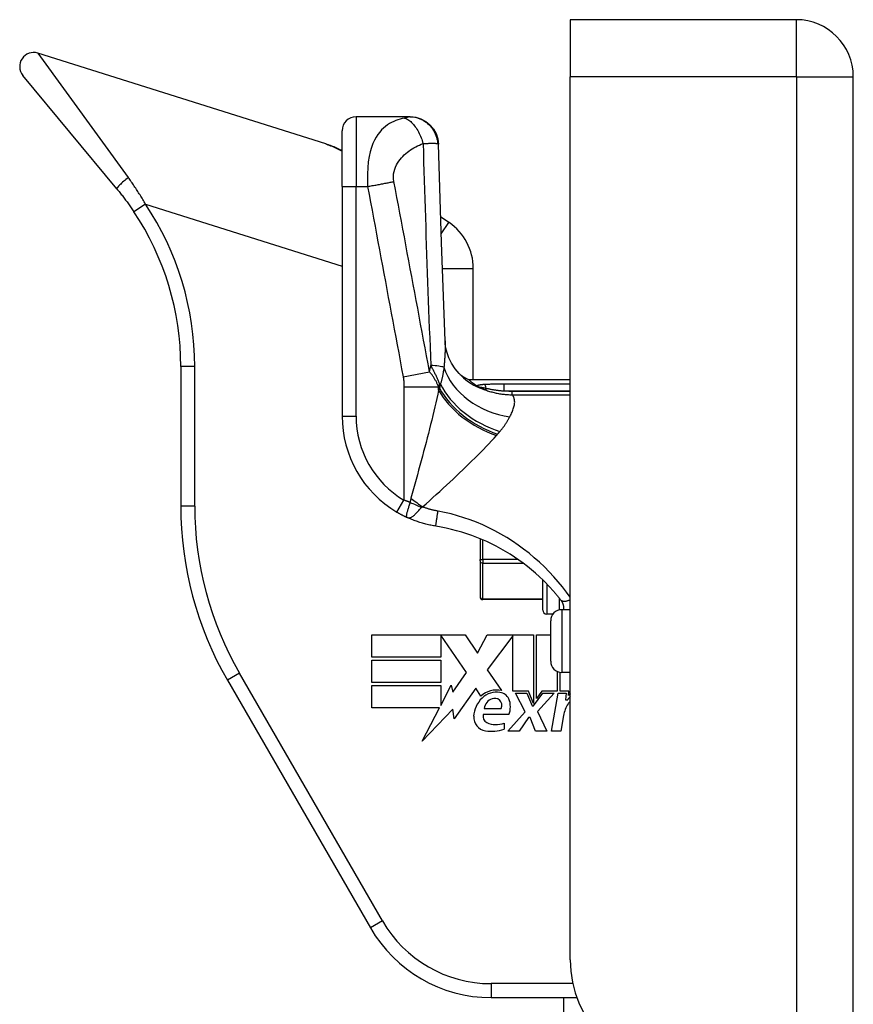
# Model space of a CAD drawing. Header units: inches. Extents: x 7 to 188, y 10 to 101.
# Tile 131 of 154: x 49.1 to 51.45, y 71 to 73.78. Entities that reach past the tile are written whole.
import ezdxf

# ---------------------------------------------------------------- set-up
doc = ezdxf.new("R2010")
doc.units = ezdxf.units.IN
doc.header["$MEASUREMENT"] = 0
doc.layers.add('Visible Edges(ANSI)', color=7, linetype='Continuous', lineweight=25)
doc.layers.add('Visible Tangent Edges(ANSI)', color=7, linetype='Continuous', lineweight=25)

msp = doc.modelspace()

# ---------------------------------------------------------------- linework, layer by layer
at = {"layer": 'Visible Edges(ANSI)'}
for p, q in [((50.6541, 73.7787), (50.6541, 73.6177)), ((51.2931, 73.7787), (50.6541, 73.7787)), ((49.9626, 73.4275), (49.1488, 73.6841)), ((49.372, 73.301), (49.1066, 73.6214)), ((50.6541, 71.1217), (50.6541, 73.6177)), ((51.4541, 26.1367), (51.4541, 73.6177)), ((50.2006, 73.5043), (50.0486, 73.5043)), ((50.2018, 73.5043), (50.2006, 73.5043)), ((50.0092, 73.3075), (50.0092, 73.465)), ((50.0092, 73.3075), (50.0092, 72.6584)), ((50.3111, 73.2057), (50.2874, 73.2219)), ((50.3797, 72.7619), (50.3797, 73.0757)), ((49.553, 72.7987), (49.553, 72.4044)), ((50.3658, 72.7619), (50.6541, 72.7619)), ((50.3893, 72.7439), (50.3885, 72.7445)), ((50.399, 72.312), (50.399, 72.2534)), ((50.399, 72.2499), (50.399, 72.2534)), ((50.399, 72.2499), (50.399, 72.1483)), ((50.5761, 72.1106), (50.5761, 72.1956)), ((50.399, 72.1478), (50.399, 72.1483)), ((50.5761, 72.1399), (50.4068, 72.1399)), ((50.6049, 72.0988), (50.5879, 72.0988)), ((50.6541, 72.1115), (50.6302, 72.1115)), ((50.6352, 72.115), (50.6352, 72.1115)), ((50.5987, 71.9658), (50.5987, 72.08)), ((50.0933, 72.0405), (50.3567, 72.0405)), ((50.0933, 71.9774), (50.0933, 72.0405)), ((50.2876, 72.0393), (50.2876, 71.9774)), ((50.3602, 71.9337), (50.2876, 72.0393)), ((50.3567, 72.0405), (50.3914, 71.9891)), ((50.3914, 71.9891), (50.4187, 72.0405)), ((50.4187, 72.0405), (50.5504, 72.0405)), ((50.4913, 72.0381), (50.4193, 71.9416)), ((50.4913, 71.8814), (50.4913, 72.0381)), ((50.5504, 72.0405), (50.5504, 71.8466)), ((50.5587, 71.861), (50.5587, 72.0405)), ((50.5587, 72.0405), (50.5987, 72.0405)), ((50.2876, 71.9774), (50.0933, 71.9774)), ((50.0933, 71.9059), (50.0933, 71.9691)), ((50.0933, 71.9691), (50.2876, 71.9691)), ((50.2876, 71.9691), (50.2876, 71.9059)), ((50.3216, 71.8784), (50.3602, 71.9337)), ((50.4193, 71.9416), (50.46, 71.8829)), ((50.6171, 71.9371), (50.6171, 71.8814)), ((50.6254, 71.8814), (50.6254, 71.9347)), ((50.6541, 71.9343), (50.6302, 71.9343)), ((49.6848, 71.9123), (50.0889, 71.2124)), ((50.2876, 71.9059), (50.0933, 71.9059)), ((50.0933, 71.897), (50.2876, 71.897)), ((50.0933, 71.8339), (50.0933, 71.897)), ((50.2876, 71.8404), (50.3177, 71.8982)), ((50.2876, 71.897), (50.2876, 71.8404)), ((50.3177, 71.8982), (50.3216, 71.8784)), ((50.3874, 71.8897), (50.3256, 71.803)), ((50.4011, 71.8669), (50.3874, 71.8897)), ((50.5356, 71.8814), (50.4913, 71.8814)), ((50.5262, 71.8232), (50.499, 71.8758)), ((50.499, 71.8758), (50.5309, 71.8758)), ((50.5309, 71.8758), (50.5463, 71.8396)), ((50.5504, 71.8466), (50.5356, 71.8814)), ((50.5504, 71.8396), (50.5767, 71.8758)), ((50.5735, 71.8814), (50.5587, 71.861)), ((50.6089, 71.8758), (50.561, 71.8236)), ((50.6171, 71.8814), (50.5735, 71.8814)), ((50.5767, 71.8758), (50.6089, 71.8758)), ((50.6012, 71.7683), (50.6201, 71.8758)), ((50.6201, 71.8758), (50.6425, 71.8758)), ((50.6496, 71.8814), (50.6254, 71.8814)), ((50.6425, 71.8758), (50.6409, 71.8569)), ((50.6485, 71.8693), (50.6496, 71.8814)), ((50.5463, 71.8396), (50.5504, 71.8396)), ((50.6409, 71.8569), (50.6466, 71.8569)), ((50.2842, 71.8339), (50.0933, 71.8339)), ((50.2353, 71.74), (50.2842, 71.8339)), ((50.3216, 71.8309), (50.2353, 71.74)), ((50.3256, 71.803), (50.3216, 71.8309)), ((50.4801, 71.815), (50.4081, 71.815)), ((50.411, 71.8327), (50.4583, 71.8327)), ((50.4778, 71.7683), (50.5262, 71.8232)), ((50.561, 71.8236), (50.5876, 71.7683)), ((50.635, 71.8126), (50.6272, 71.7683)), ((50.4671, 71.7913), (50.4671, 71.7736)), ((50.5362, 71.8067), (50.5096, 71.7683)), ((50.5409, 71.8067), (50.5362, 71.8067)), ((50.5557, 71.7683), (50.5409, 71.8067)), ((50.5096, 71.7683), (50.4778, 71.7683)), ((50.5876, 71.7683), (50.5557, 71.7683)), ((50.6272, 71.7683), (50.6012, 71.7683)), ((50.4299, 71.0155), (50.6727, 71.0155)), ((50.6356, 70.7232), (50.6356, 71.0155))]:
    msp.add_line(p, q, dxfattribs=at)
at = {"layer": 'Visible Edges(ANSI)', "flags": 128}
for points in [[(50.2018, 73.5043), (50.217, 73.5029), (50.2316, 73.4985), (50.2452, 73.4914), (50.2571, 73.4819), (50.267, 73.4702), (50.2745, 73.4568), (50.2793, 73.4423), (50.2812, 73.4272)], [(50.0092, 73.4086), (50.0073, 73.4096), (50.0054, 73.4105), (50.0035, 73.4114), (50.0016, 73.4123), (49.9997, 73.4132), (49.9978, 73.414), (49.9959, 73.4149), (49.994, 73.4158), (49.992, 73.4166), (49.9901, 73.4174), (49.9882, 73.4182), (49.9862, 73.419), (49.9843, 73.4198), (49.9823, 73.4206), (49.9804, 73.4213), (49.9784, 73.422), (49.9765, 73.4228), (49.9745, 73.4235), (49.9725, 73.4242), (49.9706, 73.4249), (49.9686, 73.4255), (49.9666, 73.4262), (49.9646, 73.4269), (49.9626, 73.4275)], [(50.3, 72.871), (50.2899, 73.1491), (50.2812, 73.4272)], [(49.372, 73.301), (49.3741, 73.2984), (49.3763, 73.2958), (49.3784, 73.2932), (49.3805, 73.2905), (49.3826, 73.2879), (49.3847, 73.2852), (49.3868, 73.2826), (49.3888, 73.2799), (49.3909, 73.2772), (49.3929, 73.2746), (49.395, 73.2719), (49.397, 73.2692), (49.399, 73.2664), (49.401, 73.2637), (49.403, 73.261), (49.405, 73.2583), (49.4069, 73.2555), (49.4089, 73.2527), (49.4108, 73.25), (49.4128, 73.2472), (49.4147, 73.2444), (49.4166, 73.2416), (49.4185, 73.2388), (49.4204, 73.236)], [(50.3519, 72.7668), (50.3396, 72.7787), (50.3282, 72.7926), (50.3186, 72.8077), (50.3111, 72.823), (50.3058, 72.8376), (50.3025, 72.8507), (50.3007, 72.8619), (50.3, 72.871)], [(50.3885, 72.7445), (50.3867, 72.7458), (50.385, 72.7471), (50.3833, 72.7484), (50.3817, 72.7496), (50.3802, 72.7508), (50.3787, 72.7519), (50.3773, 72.7529), (50.376, 72.7539), (50.3748, 72.7548), (50.3737, 72.7557), (50.3726, 72.7566), (50.3716, 72.7573), (50.3707, 72.7581), (50.3698, 72.7587), (50.3691, 72.7593), (50.3684, 72.7598), (50.3678, 72.7603), (50.3673, 72.7607), (50.3668, 72.7611), (50.3665, 72.7614), (50.3662, 72.7616), (50.366, 72.7617), (50.3659, 72.7618), (50.3658, 72.7619)], [(50.3972, 72.7394), (50.3968, 72.7395), (50.3965, 72.7397), (50.3961, 72.7399), (50.3957, 72.7401), (50.3953, 72.7403), (50.395, 72.7405), (50.3946, 72.7407), (50.3942, 72.7409), (50.3938, 72.7411), (50.3935, 72.7413), (50.3931, 72.7415), (50.3928, 72.7417), (50.3924, 72.7419), (50.392, 72.7421), (50.3917, 72.7423), (50.3914, 72.7425), (50.3911, 72.7427), (50.3908, 72.7429), (50.3905, 72.7431), (50.3902, 72.7433), (50.39, 72.7435), (50.3897, 72.7436), (50.3895, 72.7438), (50.3893, 72.7439)], [(50.1639, 72.3873), (50.1651, 72.3866), (50.1663, 72.3859), (50.1675, 72.3852), (50.1686, 72.3845), (50.1698, 72.3839), (50.171, 72.3832), (50.1722, 72.3825), (50.1734, 72.3819), (50.1746, 72.3812), (50.1758, 72.3806), (50.177, 72.3799), (50.1783, 72.3793), (50.1795, 72.3787), (50.1807, 72.378), (50.1819, 72.3774), (50.1831, 72.3768), (50.1843, 72.3762), (50.1855, 72.3756), (50.1867, 72.375), (50.1879, 72.3744), (50.1891, 72.3739), (50.1903, 72.3733), (50.1915, 72.3728), (50.1927, 72.3722)], [(50.2738, 72.3475), (50.2704, 72.3481), (50.2669, 72.3487), (50.2634, 72.3494), (50.2599, 72.3501), (50.2565, 72.3508), (50.253, 72.3516), (50.2495, 72.3524), (50.2461, 72.3533), (50.2427, 72.3542), (50.2393, 72.3551), (50.2358, 72.3561), (50.2324, 72.3571), (50.2291, 72.3582), (50.2257, 72.3593), (50.2223, 72.3604), (50.219, 72.3615), (50.2156, 72.3627), (50.2123, 72.364), (50.209, 72.3653), (50.2057, 72.3666), (50.2024, 72.3679), (50.1992, 72.3693), (50.1959, 72.3707), (50.1927, 72.3722)], [(50.5873, 72.1845), (50.5771, 72.1946), (50.5666, 72.2046), (50.5557, 72.2145), (50.5445, 72.2241), (50.5329, 72.2335), (50.5211, 72.2426), (50.5089, 72.2514), (50.4966, 72.2599), (50.4839, 72.2681), (50.4711, 72.276), (50.4581, 72.2835), (50.4449, 72.2906), (50.4314, 72.2974), (50.4178, 72.3038), (50.404, 72.3099), (50.3901, 72.3156), (50.3759, 72.321), (50.3616, 72.3259), (50.3472, 72.3305), (50.3327, 72.3347), (50.3181, 72.3385), (50.3034, 72.3419), (50.2886, 72.3449), (50.2738, 72.3475)], [(50.5873, 72.1845), (50.5891, 72.1826), (50.5909, 72.1808), (50.5926, 72.1789), (50.5944, 72.177), (50.5961, 72.1752), (50.5979, 72.1733), (50.5996, 72.1714), (50.6013, 72.1695), (50.603, 72.1677), (50.6047, 72.1658), (50.6063, 72.1639), (50.608, 72.162), (50.6096, 72.1601), (50.6113, 72.1582), (50.6129, 72.1563), (50.6145, 72.1545), (50.6161, 72.1526), (50.6176, 72.1507), (50.6192, 72.1488), (50.6207, 72.1469), (50.6223, 72.145), (50.6238, 72.1431), (50.6253, 72.1412), (50.6268, 72.1393)], [(50.6268, 72.1393), (50.6275, 72.1384), (50.6282, 72.1374), (50.6289, 72.1364), (50.6295, 72.1354), (50.6301, 72.1343), (50.6307, 72.1333), (50.6312, 72.1323), (50.6317, 72.1312), (50.6321, 72.1302), (50.6326, 72.1291), (50.6329, 72.1281), (50.6333, 72.127), (50.6336, 72.126), (50.6339, 72.1249), (50.6342, 72.1239), (50.6344, 72.1228), (50.6346, 72.1217), (50.6348, 72.1207), (50.6349, 72.1196), (50.635, 72.1186), (50.6351, 72.1177), (50.6351, 72.1168), (50.6352, 72.1159), (50.6352, 72.115)]]:
    msp.add_lwpolyline(points, dxfattribs=at)
at = {"layer": 'Visible Edges(ANSI)'}
for centre, radius, start, end in [((51.2931, 73.6177), 0.161, 0, 90), ((49.1369, 73.6466), 0.0394, 72.5, 219.63), ((50.0486, 73.465), 0.0394, 90, 180), ((48.7656, 72.7987), 0.7874, 0, 33.7355), ((50.2223, 73.0757), 0.1575, 0, 55.65), ((50.4587, 72.9354), 0.1969, 232.7495, 241.8538), ((50.3241, 72.6584), 0.315, 180, 239.4195), ((50.5372, 72.4044), 0.9843, 180, 210), ((50.4068, 72.1478), 0.00787, 180, 270), ((50.5879, 72.1106), 0.0118, 180, 270), ((50.6302, 72.08), 0.0315, 90, 180), ((50.6302, 71.9658), 0.0315, 180, 270), ((50.4455, 71.8196), 0.065, 77.079, 133.1785), ((50.4455, 71.8196), 0.0588, 80.4085, 134.1684), ((50.4527, 71.8477), 0.0299, 23.8445, 85.0802), ((50.6829, 71.8368), 0.0472, 127.5478, 136.5849), ((50.4591, 71.8055), 0.0784, 134.1684, 176.5646), ((50.4438, 71.8286), 0.0331, 109.3797, 172.9975), ((50.44, 71.8395), 0.0216, 51.1652, 109.3797), ((50.4418, 71.8417), 0.0188, 331.4547, 51.1652), ((50.4293, 71.8374), 0.0555, 336.1555, 23.8445), ((50.7251, 71.7967), 0.0915, 147.5992, 170), ((50.6864, 71.8314), 0.0472, 133.1438, 147.4114), ((50.6688, 71.8325), 0.0248, 126.3555, 147.5992), ((50.4262, 71.8096), 0.0189, 163.5261, 244.6784), ((50.4197, 71.8079), 0.0388, 176.5646, 261.5605), ((50.4439, 71.8471), 0.0604, 244.6784, 292.5609), ((50.4315, 71.8877), 0.1195, 261.5605, 287.3343), ((50.4299, 71.4092), 0.3937, 210, 270), ((50.9661, 71.1217), 0.312, 180, 270)]:
    msp.add_arc(centre, radius, start, end, dxfattribs=at)
at = {"layer": 'Visible Tangent Edges(ANSI)'}
for p, q in [((51.2931, 73.6177), (51.2931, 73.7787)), ((49.1488, 73.6841), (49.4045, 73.3329)), ((51.2931, 73.6177), (50.6541, 73.6177)), ((51.2931, 73.6177), (51.2931, 26.1367)), ((51.2931, 73.6177), (51.4541, 73.6177)), ((50.0486, 73.5043), (50.0486, 73.3075)), ((50.0092, 73.3075), (50.0486, 73.3075)), ((50.0486, 73.3075), (50.0811, 73.3075)), ((50.0486, 72.6584), (50.0486, 73.3075)), ((49.4531, 73.2579), (49.4204, 73.236)), ((49.4531, 73.2579), (50.0092, 73.0826)), ((50.289, 73.1734), (50.3111, 73.2057)), ((50.2924, 73.0757), (50.3797, 73.0757)), ((49.5923, 72.7987), (49.553, 72.7987)), ((49.5923, 72.4044), (49.5923, 72.7987)), ((50.1815, 72.7699), (50.2561, 72.7838)), ((50.1839, 72.7409), (50.2819, 72.7409)), ((50.1839, 72.7409), (50.1839, 72.4212)), ((50.2819, 72.7317), (50.2819, 72.7409)), ((50.2844, 72.749), (50.2844, 72.7376)), ((50.2844, 72.749), (50.2869, 72.749)), ((50.4158, 72.7374), (50.414, 72.7325)), ((50.6541, 72.7487), (50.4667, 72.7487)), ((50.4667, 72.7297), (50.4667, 72.7487)), ((50.4667, 72.7297), (50.6541, 72.7297)), ((50.6541, 72.7284), (50.4891, 72.7284)), ((50.4891, 72.7284), (50.4891, 72.719)), ((50.4891, 72.719), (50.6541, 72.719)), ((50.0092, 72.6584), (50.0486, 72.6584)), ((49.5923, 72.4044), (49.553, 72.4044)), ((50.1639, 72.3873), (50.1839, 72.4212)), ((50.4068, 72.2534), (50.4068, 72.3087)), ((50.399, 72.2534), (50.4068, 72.2534)), ((50.4068, 72.2534), (50.4068, 72.2431)), ((50.5062, 72.2534), (50.4068, 72.2534)), ((50.4068, 72.2431), (50.5204, 72.2431)), ((50.4068, 72.1414), (50.4068, 72.2431)), ((50.5879, 72.1838), (50.5879, 72.0988)), ((50.4068, 72.1414), (50.4068, 72.1399)), ((50.5761, 72.1414), (50.4068, 72.1414)), ((50.6234, 72.1107), (50.6234, 72.1436)), ((50.6302, 72.1115), (50.6302, 71.9343)), ((49.7189, 71.932), (49.6848, 71.9123)), ((50.123, 71.2321), (49.7189, 71.932)), ((50.123, 71.2321), (50.0889, 71.2124)), ((50.6613, 71.0549), (50.4299, 71.0549)), ((50.4299, 71.0549), (50.4299, 71.0155))]:
    msp.add_line(p, q, dxfattribs=at)
at = {"layer": 'Visible Tangent Edges(ANSI)', "flags": 128}
for points in [[(50.1852, 73.5009), (50.1791, 73.4995), (50.1729, 73.4978), (50.1668, 73.4959), (50.1608, 73.4936), (50.1548, 73.4911), (50.1488, 73.4882), (50.143, 73.485), (50.1372, 73.4813), (50.1315, 73.4771), (50.1259, 73.4724), (50.1205, 73.4672), (50.1152, 73.4612), (50.1101, 73.4544), (50.1052, 73.4468), (50.1005, 73.4382), (50.0962, 73.4285), (50.0921, 73.4176), (50.0886, 73.4053), (50.0855, 73.3917), (50.083, 73.3768), (50.0813, 73.3605), (50.0803, 73.3433), (50.0803, 73.3255), (50.0811, 73.3075)], [(50.2006, 73.5043), (50.2003, 73.5043), (50.2, 73.5043), (50.1996, 73.5043), (50.1991, 73.5042), (50.1987, 73.5041), (50.1982, 73.504), (50.1976, 73.5039), (50.1971, 73.5038), (50.1965, 73.5036), (50.1958, 73.5035), (50.1952, 73.5033), (50.1944, 73.5031), (50.1937, 73.5029), (50.193, 73.5028), (50.1924, 73.5026), (50.1916, 73.5024), (50.1909, 73.5022), (50.1902, 73.5021), (50.1894, 73.5019), (50.1886, 73.5017), (50.1878, 73.5015), (50.187, 73.5013), (50.1861, 73.5011), (50.1852, 73.5009)], [(50.1852, 73.5009), (50.1876, 73.5002), (50.19, 73.4992), (50.1925, 73.4979), (50.195, 73.4965), (50.1976, 73.4948), (50.2002, 73.4928), (50.2028, 73.4906), (50.2054, 73.4882), (50.208, 73.4855), (50.2105, 73.4827), (50.2131, 73.4796), (50.2156, 73.4763), (50.218, 73.4729), (50.2203, 73.4692), (50.2226, 73.4655), (50.2248, 73.4616), (50.2268, 73.4576), (50.2288, 73.4536), (50.2306, 73.4495), (50.2323, 73.4453), (50.2339, 73.4412), (50.2354, 73.437), (50.2367, 73.4329), (50.2379, 73.4288)], [(50.2006, 73.5043), (50.2051, 73.5042), (50.2097, 73.5038), (50.2144, 73.5031), (50.2191, 73.5021), (50.2238, 73.5007), (50.2285, 73.499), (50.2331, 73.497), (50.2377, 73.4947), (50.2421, 73.4921), (50.2464, 73.4891), (50.2505, 73.4858), (50.2545, 73.4823), (50.2581, 73.4785), (50.2616, 73.4745), (50.2647, 73.4702), (50.2676, 73.4658), (50.2701, 73.4613), (50.2724, 73.4566), (50.2743, 73.4519), (50.2759, 73.4472), (50.2772, 73.4424), (50.2782, 73.4377), (50.2789, 73.433), (50.2793, 73.4284)], [(49.9626, 73.4275), (49.9646, 73.4268), (49.9666, 73.4262), (49.9686, 73.4255), (49.9706, 73.4248), (49.9726, 73.4241), (49.9746, 73.4234), (49.9766, 73.4226), (49.9785, 73.4219), (49.9805, 73.4211), (49.9825, 73.4203), (49.9844, 73.4195), (49.9864, 73.4186), (49.9883, 73.4178), (49.9902, 73.4169), (49.9921, 73.416), (49.9941, 73.4151), (49.996, 73.4142), (49.9979, 73.4132), (49.9998, 73.4123), (50.0017, 73.4113), (50.0036, 73.4103), (50.0055, 73.4093), (50.0073, 73.4083), (50.0092, 73.4072)], [(50.1556, 73.3214), (50.1545, 73.3286), (50.1542, 73.3358), (50.1547, 73.3429), (50.1559, 73.3498), (50.1577, 73.3563), (50.16, 73.3624), (50.1627, 73.3682), (50.1658, 73.3737), (50.1692, 73.3788), (50.1728, 73.3836), (50.1767, 73.3881), (50.1807, 73.3924), (50.1848, 73.3965), (50.1891, 73.4004), (50.1935, 73.404), (50.198, 73.4075), (50.2027, 73.4108), (50.2074, 73.414), (50.2122, 73.4169), (50.2172, 73.4197), (50.2222, 73.4223), (50.2273, 73.4246), (50.2326, 73.4268), (50.2379, 73.4288)], [(50.2379, 73.4288), (50.2405, 73.4289), (50.243, 73.429), (50.2454, 73.4291), (50.2478, 73.4292), (50.25, 73.4293), (50.2522, 73.4293), (50.2543, 73.4294), (50.2563, 73.4295), (50.2582, 73.4295), (50.2601, 73.4296), (50.262, 73.4296), (50.2639, 73.4296), (50.2658, 73.4296), (50.2676, 73.4296), (50.2692, 73.4295), (50.2708, 73.4295), (50.2722, 73.4294), (50.2736, 73.4293), (50.2748, 73.4292), (50.2759, 73.4291), (50.277, 73.4289), (50.2779, 73.4288), (50.2787, 73.4286), (50.2793, 73.4284)], [(50.2379, 73.4288), (50.2387, 73.4026), (50.2394, 73.3765), (50.2402, 73.3504), (50.241, 73.3243), (50.2418, 73.2981), (50.2427, 73.272), (50.2435, 73.2459), (50.2443, 73.2197), (50.2452, 73.1936), (50.2461, 73.1675), (50.247, 73.1413), (50.2479, 73.1152), (50.2488, 73.0891), (50.2497, 73.0629), (50.2507, 73.0368), (50.2516, 73.0107), (50.2526, 72.9845), (50.2535, 72.9584), (50.2545, 72.9322), (50.2555, 72.9061), (50.2565, 72.88), (50.2576, 72.8538), (50.2586, 72.8277), (50.2596, 72.8015)], [(50.2793, 73.4284), (50.2795, 73.4283), (50.2796, 73.4283), (50.2798, 73.4282), (50.2799, 73.4282), (50.28, 73.4281), (50.2802, 73.4281), (50.2803, 73.428), (50.2804, 73.428), (50.2805, 73.4279), (50.2806, 73.4279), (50.2806, 73.4278), (50.2807, 73.4278), (50.2808, 73.4277), (50.2809, 73.4277), (50.2809, 73.4276), (50.281, 73.4276), (50.281, 73.4275), (50.2811, 73.4275), (50.2811, 73.4274), (50.2811, 73.4274), (50.2811, 73.4273), (50.2811, 73.4273), (50.2812, 73.4272), (50.2812, 73.4272)], [(49.4531, 73.2579), (49.4512, 73.2611), (49.4493, 73.2644), (49.4474, 73.2676), (49.4455, 73.2708), (49.4436, 73.274), (49.4416, 73.2772), (49.4397, 73.2804), (49.4377, 73.2836), (49.4357, 73.2868), (49.4337, 73.2899), (49.4317, 73.2931), (49.4297, 73.2962), (49.4276, 73.2993), (49.4256, 73.3024), (49.4235, 73.3055), (49.4215, 73.3086), (49.4194, 73.3117), (49.4173, 73.3147), (49.4152, 73.3178), (49.4131, 73.3208), (49.4109, 73.3239), (49.4088, 73.3269), (49.4066, 73.3299), (49.4045, 73.3329)], [(50.0811, 73.3075), (50.0844, 73.3081), (50.0877, 73.3087), (50.0911, 73.3092), (50.0944, 73.3098), (50.0978, 73.3104), (50.1011, 73.311), (50.1044, 73.3116), (50.1077, 73.3122), (50.111, 73.3128), (50.1143, 73.3134), (50.1175, 73.314), (50.1208, 73.3146), (50.1239, 73.3152), (50.1271, 73.3158), (50.1302, 73.3164), (50.1332, 73.317), (50.1362, 73.3176), (50.1392, 73.3181), (50.1421, 73.3187), (50.1449, 73.3193), (50.1477, 73.3198), (50.1504, 73.3204), (50.153, 73.3209), (50.1556, 73.3214)], [(50.2561, 72.7838), (50.2519, 72.8063), (50.2477, 72.8288), (50.2435, 72.8511), (50.2393, 72.8735), (50.2351, 72.8959), (50.2309, 72.9183), (50.2268, 72.9407), (50.2226, 72.9631), (50.2184, 72.9855), (50.2142, 73.0079), (50.21, 73.0303), (50.2058, 73.0527), (50.2016, 73.0751), (50.1975, 73.0975), (50.1933, 73.1199), (50.1891, 73.1423), (50.1849, 73.1647), (50.1807, 73.187), (50.1765, 73.2094), (50.1723, 73.2318), (50.1682, 73.2542), (50.164, 73.2767), (50.1598, 73.2991), (50.1556, 73.3214)], [(50.0811, 73.3075), (50.0852, 73.2852), (50.0894, 73.2628), (50.0936, 73.2403), (50.0978, 73.2179), (50.102, 73.1955), (50.1062, 73.1731), (50.1103, 73.1507), (50.1145, 73.1283), (50.1187, 73.1059), (50.1229, 73.0835), (50.1271, 73.0611), (50.1313, 73.0387), (50.1355, 73.0163), (50.1396, 72.994), (50.1438, 72.9716), (50.148, 72.9492), (50.1522, 72.9268), (50.1564, 72.9044), (50.1606, 72.882), (50.1648, 72.8596), (50.1689, 72.8372), (50.1731, 72.8148), (50.1773, 72.7924), (50.1815, 72.7699)], [(50.3, 72.871), (50.3001, 72.8683), (50.3002, 72.8656), (50.3002, 72.8628), (50.3002, 72.86), (50.3002, 72.8572), (50.3002, 72.8543), (50.3002, 72.8514), (50.3001, 72.8484), (50.3001, 72.8455), (50.3, 72.8424), (50.2999, 72.8394), (50.2997, 72.8363), (50.2996, 72.8331), (50.2994, 72.83), (50.2992, 72.8268), (50.299, 72.8235), (50.2988, 72.8203), (50.2986, 72.817), (50.2984, 72.8136), (50.2981, 72.8103), (50.2978, 72.8069), (50.2975, 72.8035), (50.2972, 72.8), (50.2969, 72.7966)], [(50.2596, 72.8015), (50.2608, 72.7995), (50.2619, 72.7974), (50.2629, 72.7953), (50.264, 72.7933), (50.2651, 72.7912), (50.2662, 72.7891), (50.2673, 72.7869), (50.2684, 72.7848), (50.2694, 72.7827), (50.2705, 72.7805), (50.2715, 72.7783), (50.2726, 72.7762), (50.2736, 72.774), (50.2747, 72.7718), (50.2757, 72.7696), (50.2767, 72.7673), (50.2777, 72.7651), (50.2787, 72.7628), (50.2797, 72.7606), (50.2807, 72.7583), (50.2816, 72.756), (50.2826, 72.7537), (50.2835, 72.7514), (50.2844, 72.749)], [(50.2969, 72.7966), (50.2967, 72.7945), (50.2964, 72.7924), (50.2961, 72.7903), (50.2958, 72.7882), (50.2955, 72.7861), (50.2951, 72.784), (50.2948, 72.782), (50.2944, 72.7799), (50.294, 72.7779), (50.2937, 72.7759), (50.2933, 72.7739), (50.2929, 72.7719), (50.2924, 72.7699), (50.292, 72.7679), (50.2915, 72.7659), (50.2911, 72.764), (50.2906, 72.7621), (50.2901, 72.7602), (50.2896, 72.7583), (50.2891, 72.7564), (50.2886, 72.7545), (50.288, 72.7527), (50.2875, 72.7508), (50.2869, 72.749)], [(50.1815, 72.7699), (50.1817, 72.7687), (50.1819, 72.7675), (50.1821, 72.7663), (50.1823, 72.7651), (50.1825, 72.7639), (50.1827, 72.7626), (50.1828, 72.7614), (50.1829, 72.7602), (50.1831, 72.759), (50.1832, 72.7578), (50.1833, 72.7566), (50.1834, 72.7554), (50.1835, 72.7542), (50.1836, 72.753), (50.1836, 72.7517), (50.1837, 72.7505), (50.1838, 72.7493), (50.1838, 72.7481), (50.1839, 72.7469), (50.1839, 72.7457), (50.1839, 72.7445), (50.1839, 72.7433), (50.1839, 72.7421), (50.1839, 72.7409)], [(50.2819, 72.7409), (50.2812, 72.7426), (50.2804, 72.7444), (50.2797, 72.7462), (50.2788, 72.748), (50.278, 72.7498), (50.2772, 72.7516), (50.2763, 72.7534), (50.2754, 72.7552), (50.2744, 72.7569), (50.2735, 72.7587), (50.2724, 72.7605), (50.2714, 72.7623), (50.2703, 72.7641), (50.2692, 72.7659), (50.2681, 72.7677), (50.2669, 72.7694), (50.2657, 72.7712), (50.2645, 72.773), (50.2632, 72.7748), (50.2618, 72.7766), (50.2605, 72.7784), (50.259, 72.7802), (50.2576, 72.782), (50.2561, 72.7838)], [(50.2819, 72.7317), (50.2794, 72.7201), (50.2767, 72.7083), (50.274, 72.6964), (50.2712, 72.6843), (50.2683, 72.6721), (50.2653, 72.6598), (50.2622, 72.6474), (50.2591, 72.635), (50.256, 72.6224), (50.2528, 72.6097), (50.2495, 72.597), (50.2462, 72.5842), (50.2428, 72.5712), (50.2394, 72.5583), (50.2359, 72.5452), (50.2324, 72.5321), (50.2289, 72.519), (50.2254, 72.5058), (50.2218, 72.4926), (50.2182, 72.4793), (50.2146, 72.4661), (50.2109, 72.4528), (50.2073, 72.4395), (50.2037, 72.4262)], [(50.2844, 72.7376), (50.2843, 72.7373), (50.2842, 72.7371), (50.2841, 72.7368), (50.284, 72.7366), (50.2839, 72.7364), (50.2838, 72.7361), (50.2837, 72.7359), (50.2836, 72.7356), (50.2835, 72.7354), (50.2834, 72.7351), (50.2833, 72.7349), (50.2832, 72.7347), (50.2831, 72.7344), (50.283, 72.7342), (50.2829, 72.7339), (50.2828, 72.7337), (50.2826, 72.7334), (50.2825, 72.7332), (50.2824, 72.7329), (50.2823, 72.7327), (50.2822, 72.7325), (50.2821, 72.7322), (50.282, 72.732), (50.2819, 72.7317)], [(50.2869, 72.749), (50.2868, 72.7485), (50.2867, 72.7481), (50.2866, 72.7476), (50.2865, 72.7471), (50.2864, 72.7467), (50.2863, 72.7462), (50.2862, 72.7457), (50.2861, 72.7452), (50.286, 72.7448), (50.2859, 72.7443), (50.2858, 72.7438), (50.2857, 72.7433), (50.2856, 72.7428), (50.2855, 72.7424), (50.2854, 72.7419), (50.2853, 72.7414), (50.2852, 72.7409), (50.2851, 72.7405), (50.285, 72.74), (50.2849, 72.7395), (50.2848, 72.739), (50.2847, 72.7385), (50.2845, 72.7381), (50.2844, 72.7376)], [(50.4126, 72.7477), (50.4115, 72.7477), (50.4104, 72.7476), (50.4093, 72.7475), (50.4082, 72.7474), (50.4071, 72.7474), (50.406, 72.7473), (50.4049, 72.7472), (50.4038, 72.747), (50.4028, 72.7469), (50.4017, 72.7468), (50.4007, 72.7467), (50.3996, 72.7465), (50.3986, 72.7464), (50.3976, 72.7462), (50.3966, 72.7461), (50.3957, 72.7459), (50.3947, 72.7457), (50.3938, 72.7455), (50.3929, 72.7453), (50.3921, 72.745), (50.3913, 72.7448), (50.3906, 72.7445), (50.3899, 72.7442), (50.3893, 72.7439)], [(50.3972, 72.7394), (50.3966, 72.7397), (50.3961, 72.74), (50.3958, 72.7403), (50.3957, 72.7405), (50.3958, 72.7407), (50.396, 72.7408), (50.3965, 72.7409), (50.3971, 72.7409), (50.3978, 72.7408), (50.3986, 72.7407), (50.3996, 72.7406), (50.4006, 72.7404), (50.4017, 72.7402), (50.4028, 72.74), (50.4039, 72.7398), (50.4052, 72.7395), (50.4064, 72.7393), (50.4077, 72.739), (50.409, 72.7388), (50.4103, 72.7385), (50.4116, 72.7382), (50.413, 72.7379), (50.4144, 72.7376), (50.4158, 72.7374)], [(50.3972, 72.7394), (50.3979, 72.739), (50.3986, 72.7387), (50.3993, 72.7384), (50.4, 72.7381), (50.4007, 72.7378), (50.4014, 72.7375), (50.4021, 72.7372), (50.4028, 72.7369), (50.4035, 72.7366), (50.4042, 72.7363), (50.4049, 72.736), (50.4055, 72.7358), (50.4062, 72.7355), (50.4069, 72.7352), (50.4076, 72.7349), (50.4083, 72.7346), (50.409, 72.7344), (50.4097, 72.7341), (50.4105, 72.7338), (50.4112, 72.7336), (50.4119, 72.7333), (50.4126, 72.733), (50.4133, 72.7328), (50.414, 72.7325)], [(50.4667, 72.7487), (50.4644, 72.7487), (50.4622, 72.7487), (50.4599, 72.7487), (50.4576, 72.7487), (50.4554, 72.7487), (50.4531, 72.7487), (50.4509, 72.7487), (50.4486, 72.7487), (50.4463, 72.7487), (50.4441, 72.7486), (50.4418, 72.7486), (50.4396, 72.7486), (50.4373, 72.7486), (50.435, 72.7485), (50.4328, 72.7485), (50.4305, 72.7484), (50.4283, 72.7484), (50.426, 72.7483), (50.4238, 72.7483), (50.4215, 72.7482), (50.4193, 72.7481), (50.4171, 72.748), (50.4148, 72.7479), (50.4126, 72.7477)], [(50.414, 72.7325), (50.417, 72.7314), (50.42, 72.7304), (50.423, 72.7294), (50.4261, 72.7285), (50.4291, 72.7276), (50.4322, 72.7267), (50.4353, 72.7259), (50.4384, 72.7251), (50.4415, 72.7244), (50.4446, 72.7237), (50.4477, 72.7231), (50.4509, 72.7225), (50.454, 72.7219), (50.4572, 72.7214), (50.4603, 72.721), (50.4635, 72.7206), (50.4667, 72.7202), (50.4699, 72.7199), (50.4731, 72.7196), (50.4763, 72.7194), (50.4795, 72.7192), (50.4827, 72.7191), (50.4859, 72.7191), (50.4891, 72.719)], [(50.4158, 72.7374), (50.4177, 72.737), (50.4197, 72.7366), (50.4217, 72.7362), (50.4237, 72.7358), (50.4257, 72.7354), (50.4278, 72.735), (50.4298, 72.7346), (50.4319, 72.7342), (50.434, 72.7339), (50.4361, 72.7335), (50.4382, 72.7332), (50.4404, 72.7328), (50.4425, 72.7325), (50.4447, 72.7322), (50.4468, 72.7319), (50.449, 72.7316), (50.4512, 72.7313), (50.4534, 72.731), (50.4556, 72.7308), (50.4578, 72.7305), (50.46, 72.7303), (50.4622, 72.7301), (50.4644, 72.7299), (50.4667, 72.7297)], [(50.4891, 72.7284), (50.4882, 72.7284), (50.4872, 72.7284), (50.4863, 72.7284), (50.4854, 72.7284), (50.4844, 72.7284), (50.4835, 72.7285), (50.4826, 72.7285), (50.4816, 72.7285), (50.4807, 72.7286), (50.4798, 72.7286), (50.4788, 72.7287), (50.4779, 72.7287), (50.4769, 72.7288), (50.476, 72.7288), (50.4751, 72.7289), (50.4741, 72.729), (50.4732, 72.7291), (50.4723, 72.7291), (50.4713, 72.7292), (50.4704, 72.7293), (50.4695, 72.7294), (50.4685, 72.7295), (50.4676, 72.7296), (50.4667, 72.7297)], [(50.4833, 72.6567), (50.485, 72.66), (50.4866, 72.6633), (50.4881, 72.6665), (50.4894, 72.6696), (50.4907, 72.6728), (50.4919, 72.6758), (50.493, 72.6788), (50.4939, 72.6817), (50.4947, 72.6846), (50.4954, 72.6874), (50.4959, 72.6901), (50.4963, 72.6928), (50.4966, 72.6954), (50.4968, 72.6979), (50.4967, 72.7003), (50.4966, 72.7027), (50.4962, 72.705), (50.4957, 72.7073), (50.4951, 72.7094), (50.4942, 72.7115), (50.4932, 72.7135), (50.492, 72.7154), (50.4907, 72.7173), (50.4891, 72.719)], [(50.4551, 72.6154), (50.4566, 72.6172), (50.4581, 72.619), (50.4596, 72.6208), (50.461, 72.6225), (50.4624, 72.6243), (50.4638, 72.6261), (50.4651, 72.6279), (50.4664, 72.6296), (50.4677, 72.6314), (50.4689, 72.6332), (50.4701, 72.6349), (50.4713, 72.6366), (50.4725, 72.6383), (50.4736, 72.6401), (50.4747, 72.6418), (50.4758, 72.6435), (50.4768, 72.6452), (50.4778, 72.6468), (50.4788, 72.6485), (50.4798, 72.6502), (50.4807, 72.6518), (50.4816, 72.6534), (50.4825, 72.6551), (50.4833, 72.6567)], [(50.2365, 72.402), (50.2462, 72.4108), (50.2559, 72.4195), (50.2656, 72.4283), (50.2753, 72.4371), (50.2848, 72.4459), (50.2944, 72.4546), (50.3039, 72.4633), (50.3132, 72.472), (50.3226, 72.4807), (50.3318, 72.4893), (50.3409, 72.4979), (50.3499, 72.5064), (50.3587, 72.5149), (50.3675, 72.5233), (50.376, 72.5317), (50.3845, 72.54), (50.3928, 72.5482), (50.4009, 72.5564), (50.4088, 72.5645), (50.4165, 72.5726), (50.4241, 72.5806), (50.4314, 72.5885), (50.4384, 72.5963), (50.4452, 72.6039)], [(50.4452, 72.6039), (50.4453, 72.6041), (50.4455, 72.6043), (50.4456, 72.6044), (50.4457, 72.6046), (50.4459, 72.6047), (50.446, 72.6049), (50.4462, 72.6051), (50.4463, 72.6052), (50.4464, 72.6054), (50.4466, 72.6055), (50.4467, 72.6057), (50.4469, 72.6059), (50.447, 72.606), (50.4471, 72.6062), (50.4473, 72.6064), (50.4474, 72.6065), (50.4476, 72.6067), (50.4477, 72.6068), (50.4479, 72.607), (50.448, 72.6072), (50.4481, 72.6073), (50.4483, 72.6075), (50.4484, 72.6076), (50.4486, 72.6078)], [(50.4486, 72.6078), (50.4488, 72.6081), (50.4491, 72.6084), (50.4494, 72.6088), (50.4497, 72.6091), (50.4499, 72.6094), (50.4502, 72.6097), (50.4505, 72.61), (50.4508, 72.6103), (50.451, 72.6106), (50.4513, 72.611), (50.4516, 72.6113), (50.4519, 72.6116), (50.4521, 72.6119), (50.4524, 72.6122), (50.4527, 72.6125), (50.453, 72.6129), (50.4532, 72.6132), (50.4535, 72.6135), (50.4538, 72.6138), (50.454, 72.6141), (50.4543, 72.6144), (50.4546, 72.6147), (50.4548, 72.6151), (50.4551, 72.6154)], [(50.2037, 72.4262), (50.2035, 72.4258), (50.2034, 72.4253), (50.2033, 72.4249), (50.2032, 72.4244), (50.2031, 72.424), (50.2029, 72.4235), (50.2028, 72.423), (50.2027, 72.4226), (50.2026, 72.4221), (50.2025, 72.4216), (50.2024, 72.4212), (50.2023, 72.4207), (50.2022, 72.4202), (50.2021, 72.4197), (50.202, 72.4192), (50.2019, 72.4187), (50.2018, 72.4183), (50.2017, 72.4178), (50.2016, 72.4173), (50.2015, 72.4168), (50.2014, 72.4163), (50.2013, 72.4158), (50.2012, 72.4153), (50.2011, 72.4147)], [(50.2011, 72.4147), (50.2004, 72.415), (50.1997, 72.4153), (50.199, 72.4155), (50.1983, 72.4158), (50.1975, 72.416), (50.1968, 72.4163), (50.1961, 72.4166), (50.1954, 72.4168), (50.1946, 72.4171), (50.1939, 72.4174), (50.1932, 72.4176), (50.1925, 72.4179), (50.1918, 72.4182), (50.1911, 72.4184), (50.1903, 72.4187), (50.1896, 72.419), (50.1889, 72.4192), (50.1882, 72.4195), (50.1875, 72.4198), (50.1868, 72.4201), (50.1861, 72.4203), (50.1854, 72.4206), (50.1846, 72.4209), (50.1839, 72.4212)], [(50.2011, 72.4147), (50.2003, 72.4122), (50.1995, 72.4096), (50.1987, 72.407), (50.1979, 72.4044), (50.1971, 72.4019), (50.1963, 72.3994), (50.1956, 72.397), (50.1948, 72.3946), (50.1941, 72.3924), (50.1935, 72.3902), (50.1929, 72.3881), (50.1924, 72.3861), (50.1919, 72.3843), (50.1914, 72.3825), (50.1911, 72.3809), (50.1908, 72.3794), (50.1906, 72.378), (50.1905, 72.3768), (50.1905, 72.3757), (50.1906, 72.3748), (50.1909, 72.3739), (50.1913, 72.3732), (50.1919, 72.3727), (50.1927, 72.3722)], [(50.1927, 72.3722), (50.1942, 72.3716), (50.1957, 72.3713), (50.1971, 72.3711), (50.1986, 72.3711), (50.2001, 72.3713), (50.2017, 72.3717), (50.2032, 72.3723), (50.2048, 72.373), (50.2064, 72.3739), (50.2081, 72.375), (50.2098, 72.3762), (50.2115, 72.3775), (50.2132, 72.379), (50.215, 72.3806), (50.2168, 72.3823), (50.2186, 72.3841), (50.2204, 72.386), (50.2223, 72.3879), (50.2241, 72.39), (50.226, 72.392), (50.2279, 72.3942), (50.2298, 72.3963), (50.2317, 72.3985), (50.2335, 72.4007)], [(50.2335, 72.4007), (50.2336, 72.4008), (50.2337, 72.4009), (50.2337, 72.4009), (50.2338, 72.401), (50.2339, 72.4011), (50.234, 72.4011), (50.2341, 72.4012), (50.2342, 72.4012), (50.2343, 72.4013), (50.2344, 72.4014), (50.2346, 72.4014), (50.2347, 72.4015), (50.2348, 72.4015), (50.2349, 72.4016), (50.2351, 72.4016), (50.2352, 72.4017), (50.2354, 72.4017), (50.2355, 72.4018), (50.2357, 72.4018), (50.2358, 72.4018), (50.236, 72.4019), (50.2362, 72.4019), (50.2363, 72.402), (50.2365, 72.402)], [(50.2801, 72.39), (50.2783, 72.3903), (50.2764, 72.3907), (50.2746, 72.391), (50.2727, 72.3914), (50.2709, 72.3918), (50.2691, 72.3922), (50.2672, 72.3927), (50.2654, 72.3931), (50.2636, 72.3936), (50.2617, 72.394), (50.2599, 72.3945), (50.2581, 72.395), (50.2563, 72.3955), (50.2545, 72.396), (50.2527, 72.3966), (50.2508, 72.3971), (50.249, 72.3977), (50.2472, 72.3982), (50.2454, 72.3988), (50.2436, 72.3994), (50.2419, 72.4001), (50.2401, 72.4007), (50.2383, 72.4013), (50.2365, 72.402)], [(50.2738, 72.3475), (50.2738, 72.3476), (50.2738, 72.3478), (50.2739, 72.3482), (50.2739, 72.3488), (50.274, 72.3496), (50.2741, 72.3506), (50.2743, 72.3517), (50.2744, 72.3531), (50.2747, 72.3546), (50.2749, 72.3563), (50.2752, 72.3582), (50.2755, 72.3602), (50.2758, 72.3624), (50.2761, 72.3647), (50.2765, 72.3671), (50.2769, 72.3696), (50.2773, 72.3722), (50.2777, 72.3748), (50.2781, 72.3774), (50.2785, 72.38), (50.2789, 72.3825), (50.2793, 72.3851), (50.2797, 72.3876), (50.2801, 72.39)], [(50.6541, 72.147), (50.6433, 72.1615), (50.6319, 72.1761), (50.6199, 72.1905), (50.6074, 72.2047), (50.5943, 72.2187), (50.5808, 72.2323), (50.5668, 72.2456), (50.5523, 72.2584), (50.5375, 72.2708), (50.5222, 72.2828), (50.5066, 72.2942), (50.4906, 72.3051), (50.4743, 72.3154), (50.4578, 72.3252), (50.4409, 72.3344), (50.4238, 72.3431), (50.4065, 72.3511), (50.389, 72.3585), (50.3712, 72.3653), (50.3533, 72.3715), (50.3352, 72.3771), (50.317, 72.382), (50.2986, 72.3863), (50.2801, 72.39)], [(50.6268, 72.1393), (50.6273, 72.1387), (50.6279, 72.1382), (50.6285, 72.1376), (50.6293, 72.1372), (50.63, 72.1368), (50.6309, 72.1364), (50.6318, 72.1361), (50.6328, 72.1358), (50.6338, 72.1356), (50.6349, 72.1355), (50.636, 72.1354), (50.6372, 72.1354), (50.6385, 72.1354), (50.6398, 72.1356), (50.6411, 72.1357), (50.6425, 72.136), (50.6439, 72.1363), (50.6453, 72.1366), (50.6467, 72.1371), (50.6482, 72.1375), (50.6497, 72.1381), (50.6511, 72.1386), (50.6526, 72.1393), (50.6541, 72.1399)], [(50.6352, 72.115), (50.6352, 72.1149), (50.6352, 72.1147), (50.6352, 72.1146), (50.6352, 72.1144), (50.6352, 72.1143), (50.6352, 72.1141), (50.6352, 72.114), (50.6352, 72.1139), (50.6352, 72.1137), (50.6352, 72.1136), (50.6352, 72.1134), (50.6352, 72.1133), (50.6352, 72.1131), (50.6353, 72.113), (50.6353, 72.1128), (50.6353, 72.1127), (50.6353, 72.1125), (50.6353, 72.1124), (50.6353, 72.1122), (50.6353, 72.1121), (50.6354, 72.1119), (50.6354, 72.1118), (50.6354, 72.1116), (50.6354, 72.1115)]]:
    msp.add_lwpolyline(points, dxfattribs=at)
at = {"layer": 'Visible Tangent Edges(ANSI)'}
for centre, radius, start, end in [((48.7656, 72.7987), 0.8268, 0, 33.7355), ((50.3241, 72.6584), 0.2756, 180, 239.4195), ((50.5372, 72.4044), 0.9449, 180, 210), ((50.4299, 71.4092), 0.3543, 210, 270)]:
    msp.add_arc(centre, radius, start, end, dxfattribs=at)
for centre, major_axis, ratio, start_param, end_param in [((49.4023, 73.3261), (-0.0303, -0.0251), 0.099128, 4.560171, 6.283185), ((49.8888, 76.2796), (0.2797, -3.6726), 0.09119, 0.304696, 0.320055), ((50.1851, 72.7876), (0.118, 0.0048), 0.119705, 0.32039, 0.882192), ((50.4833, 72.8115), (0.1863, -0.0635), 0.76978, 3.653505, 4.968734), ((50.4809, 72.9154), (-0.129, -0.1487), 0.924855, 0, 0.390841), ((49.7894, 76.261), (0.3833, -3.6723), 0.123492, 0.276298, 0.284), ((50.4452, 72.7317), (0.1707, -0.0981), 0.594817, 3.909946, 5.041872), ((50.4486, 72.7376), (-0.1702, 0.0989), 0.604176, 0.765681, 1.908282), ((50.4551, 72.749), (-0.1716, 0.0965), 0.627605, 0.730588, 1.910065), ((50.4126, 72.7288), (-0.0011, 0.0197), 0.203793, 5.152212, 6.005141), ((50.2365, 72.4262), (0.1588, -0.1164), 0.099559, 4.577369, 4.785224), ((50.2298, 72.4147), (0.1808, -0.0778), 0.058123, 4.578197, 4.757923), ((50.4068, 72.2499), (-0.00787, 0), 0.871957, 0, 1.570796), ((50.4068, 72.1483), (-0.00787, 0), 0.871957, 0, 1.570796)]:
    msp.add_ellipse(centre, major_axis=major_axis, ratio=ratio, start_param=start_param, end_param=end_param, dxfattribs=at)

doc.saveas('drawing.dxf')
